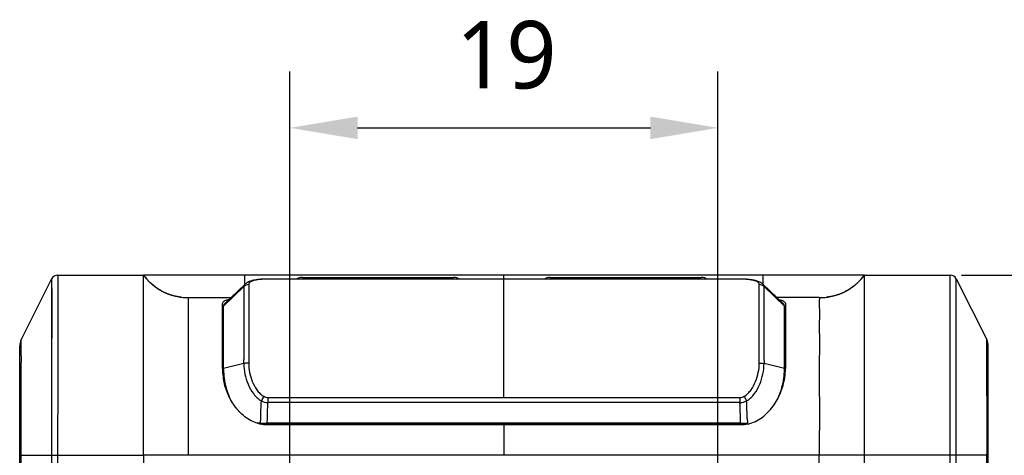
# Model space of a CAD drawing. Header units: millimetres. Extents: x -330 to 72, y 157 to 679.
# Tile 37 of 38: x -133 to -90, y 651 to 670. Entities that reach past the tile are written whole.
import ezdxf

# ---------------------------------------------------------------- set-up
doc = ezdxf.new("R2010")
doc.units = ezdxf.units.MM
doc.header["$LTSCALE"] = 23.1
doc.header["$PDMODE"] = 3
doc.header["$PDSIZE"] = 8
doc.layers.get('0').update_dxf_attribs({"linetype": 'CONTINUOUS'})
doc.layers.get('Defpoints').update_dxf_attribs({"linetype": 'CONTINUOUS'})
for name, color, linetype in [('08_ALL_DRAFTS', 7, 'CONTINUOUS'), ('09_ALL_ROUNDS', 7, 'CONTINUOUS'), ('20_ALL_FEATURES', 7, 'CONTINUOUS'), ('51__DRAFT_DIMS', 7, 'CONTINUOUS')]:
    doc.layers.add(name, color=color, linetype=linetype)
doc.styles.get("Standard").update_dxf_attribs({"font": 'Roboto-Regular.ttf'})
doc.dimstyles.new('DIMSTYLE_1', dxfattribs={"dimtxt": 3, "dimasz": 3, "dimexe": 2.5, "dimexo": 0.5, "dimgap": 0.75, "dimtad": 1, "dimdsep": 46, "dimtxsty": 'STANDARD', "dimblk": '_FILLED', "dimblk1": '_FILLED', "dimblk2": '_FILLED', "dimcen": 0.09, "dimclrt": 3, "dimazin": 2, "dimtp": 0.2, "dimtm": 0.2, "dimtfac": 1, "dimtofl": 0, "dimtmove": 0, "dimatfit": 3, "dimldrblk": '_FILLED', "dimfxl": 1, "dimtolj": 1, "dimarcsym": 0})

# ---------------------------------------------------------------- blocks, each defined once
blk = doc.blocks.new('_FILLED')
at = {"color": 0, "linetype": 'ByBlock'}
blk.add_solid([(0, 0), (-1, 0.167), (-1, -0.167)], dxfattribs=at)
blk = doc.blocks.new('*D90')
at = {"layer": '51__DRAFT_DIMS', "color": 0, "lineweight": -2}
for p, q in [((-121.443, 635.487), (-121.443, 667.635)), ((-102.443, 635.487), (-102.443, 667.635)), ((-118.443, 665.135), (-105.443, 665.135))]:
    blk.add_line(p, q, dxfattribs=at)
at = {"layer": 'Defpoints', "color": 0}
for p in [(-102.443, 665.135), (-121.443, 634.987), (-102.443, 634.987)]:
    blk.add_point(p, dxfattribs=at)
at = {"layer": '51__DRAFT_DIMS', "color": 0, "linetype": 'ByBlock', "lineweight": -2, "xscale": 3, "yscale": 3, "zscale": 3, "rotation": 180}
blk.add_blockref('_FILLED', (-121.443, 665.135), dxfattribs=at)
at = {"layer": '51__DRAFT_DIMS', "color": 0, "linetype": 'ByBlock', "lineweight": -2, "xscale": 3, "yscale": 3, "zscale": 3}
blk.add_blockref('_FILLED', (-102.443, 665.135), dxfattribs=at)
at = {"layer": '51__DRAFT_DIMS', "color": 3, "insert": (-111.841, 669.885), "char_height": 3, "attachment_point": 2, "line_spacing_factor": 0.9}
blk.add_mtext('\\A1;19', dxfattribs=at)
blk = doc.blocks.new('*D91')
at = {"layer": '51__DRAFT_DIMS', "color": 0, "lineweight": -2}
for p, q in [((-91.629, 658.599), (-77.931, 658.599)), ((-80.431, 655.599), (-80.431, 637.987)), ((-101.943, 634.987), (-77.931, 634.987))]:
    blk.add_line(p, q, dxfattribs=at)
at = {"layer": 'Defpoints', "color": 0}
for p in [(-92.129, 658.599), (-102.443, 634.987), (-80.431, 634.987)]:
    blk.add_point(p, dxfattribs=at)
at = {"layer": '51__DRAFT_DIMS', "color": 0, "linetype": 'ByBlock', "lineweight": -2, "xscale": 3, "yscale": 3, "zscale": 3}
for p, rotation in [((-80.431, 658.599), 89.99999999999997), ((-80.431, 634.987), 269.9999999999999)]:
    blk.add_blockref('_FILLED', p, dxfattribs=dict(at, rotation=rotation))
at = {"layer": '51__DRAFT_DIMS', "color": 3, "insert": (-85.181, 646.641), "char_height": 3, "attachment_point": 2, "rotation": 90, "line_spacing_factor": 0.9}
blk.add_mtext('\\A1;\\A1;23.6', dxfattribs=at)

msp = doc.modelspace()

# ---------------------------------------------------------------- linework, layer by layer
at = {"layer": '08_ALL_DRAFTS'}
for points, knots in [([(-124.44345, 656.54269), (-124.44119, 656.54339), (-124.42616, 656.54667), (-124.41083, 656.54809), (-124.39788, 656.54931)], [0, 0, 0, 0, 0.15349784, 1, 1, 1, 1]), ([(-99.49252, 656.54965), (-99.48676, 656.54913), (-99.47035, 656.54735), (-99.45368, 656.54588), (-99.4434, 656.54269)], [0, 0, 0, 0, 0.3494917, 1, 1, 1, 1])]:
    msp.add_open_spline(points, degree=3, knots=knots, dxfattribs=at)
at = {"layer": '09_ALL_ROUNDS'}
for p, q in [((-132.02636, 658.43347), (-133.37452, 655.73716)), ((-132.02636, 658.43347), (-132.02637, 658.43316)), ((-132.02636, 658.43347), (-132.02636, 617.86039)), ((-132.02636, 658.4319), (-132.02296, 657.60465)), ((-131.75803, 658.59931), (-127.94345, 658.59931)), ((-95.9434, 658.59931), (-92.12881, 658.59931)), ((-91.86238, 658.05967), (-91.86048, 658.43314)), ((-91.86048, 658.43314), (-91.86048, 658.43347)), ((-91.86048, 617.86039), (-91.86048, 658.43347)), ((-91.86048, 658.43347), (-90.51233, 655.73716)), ((-132.02296, 657.60465), (-132.02323, 655.80591)), ((-91.86468, 656.88916), (-91.86339, 657.78304)), ((-133.44344, 604.75313), (-133.44344, 655.44518)), ((-90.4434, 604.75228), (-90.4434, 655.44518)), ((-133.38144, 655.01129), (-133.38091, 655.1363)), ((-133.38091, 655.1363), (-133.38023, 655.25228)), ((-90.50593, 655.13633), (-90.50661, 655.25231)), ((-90.50541, 655.01132), (-90.50593, 655.13633)), ((-133.38177, 654.56881), (-133.38189, 654.72951)), ((-133.38144, 654.39522), (-133.38177, 654.56881)), ((-133.3777, 653.24277), (-133.38144, 654.39522)), ((-90.50917, 653.24278), (-90.50541, 654.39526)), ((-90.50541, 654.39526), (-90.50507, 654.56884)), ((-90.50507, 654.56884), (-90.50495, 654.72954)), ((-133.44344, 650.59931), (-127.94344, 650.5994)), ((-133.37452, 618.97724), (-133.3745, 650.66496)), ((-131.75803, 650.59931), (-131.75803, 617.86039)), ((-127.94344, 650.5994), (-127.94344, 630.09931)), ((-97.9434, 630.09944), (-97.9434, 650.59932)), ((-95.9434, 630.09931), (-95.9434, 650.59933)), ((-90.4434, 650.59931), (-95.9434, 650.59933)), ((-92.12881, 617.86039), (-92.12881, 650.59931)), ((-90.51233, 618.97724), (-90.51234, 650.66496))]:
    msp.add_line(p, q, dxfattribs=at)
for centre, radius, start, end in [((-131.75803, 658.29931), 0.3, 90, 153.434949), ((-92.12881, 658.29931), 0.3, 26.565051, 90), ((-132.79057, 655.44518), 0.65288, 153.434949, 180), ((-91.09628, 655.44518), 0.65288, 0, 26.565051), ((-47.99926, 654.73137), 85.38263, 179.8121608, 180.0012507), ((-175.88295, 654.73138), 85.378, 359.9987667, 0.1878641), ((-986.84818, 650.90492), 853.47371, 359.98389097, 0.15694393), ((762.98113, 650.9049), 853.4935, 179.84305542, 180.01610722)]:
    msp.add_arc(centre, radius, start, end, dxfattribs=at)
for points, knots in [([(-131.75803, 658.59931), (-131.75769, 658.5914), (-131.75766, 658.53348), (-131.75281, 658.32648), (-131.74941, 657.8176), (-131.74585, 656.88675), (-131.75113, 655.55882), (-131.75587, 653.97594), (-131.75802, 652.29803), (-131.75803, 651.16633), (-131.75803, 650.59931)], [0, 0, 0, 0, 0.00296815, 0.0217133, 0.07765168, 0.19378651, 0.37078991, 0.57561555, 0.78736708, 1, 1, 1, 1]), ([(-92.12881, 650.59931), (-92.12881, 651.16658), (-92.12885, 652.29876), (-92.13088, 653.97707), (-92.1353, 655.33908), (-92.13852, 656.35675), (-92.13978, 657.00617), (-92.1389, 657.53595), (-92.13678, 657.93785), (-92.13408, 658.21657), (-92.13216, 658.40375), (-92.12979, 658.50364), (-92.12997, 658.57219), (-92.12837, 658.58373), (-92.12906, 658.60056), (-92.12881, 658.59931)], [0, 0, 0, 0, 0.2127248, 0.42456244, 0.62936877, 0.72345963, 0.80621415, 0.87283689, 0.92229662, 0.95651623, 0.97826234, 0.99072049, 0.9970289, 0.99952056, 1, 1, 1, 1]), ([(-133.38023, 655.25228), (-133.37985, 655.30809), (-133.37908, 655.40446), (-133.37764, 655.52929), (-133.37655, 655.6154), (-133.37542, 655.67355), (-133.37532, 655.70546), (-133.3743, 655.72772), (-133.37493, 655.73177), (-133.37432, 655.73756), (-133.37452, 655.73716)], [0, 0, 0, 0, 0.34527628, 0.59684786, 0.77032235, 0.88231307, 0.94822331, 0.98273322, 0.9972525, 1, 1, 1, 1]), ([(-90.50661, 655.25231), (-90.50699, 655.30811), (-90.50776, 655.40448), (-90.50921, 655.5293), (-90.5103, 655.61541), (-90.51143, 655.67355), (-90.51152, 655.70546), (-90.51255, 655.72772), (-90.51191, 655.73177), (-90.51252, 655.73756), (-90.51233, 655.73716)], [0, 0, 0, 0, 0.34527624, 0.59684779, 0.77032225, 0.88231287, 0.94822302, 0.98273293, 0.99725232, 1, 1, 1, 1])]:
    msp.add_open_spline(points, degree=3, knots=knots, dxfattribs=at)
at = {"layer": '20_ALL_FEATURES'}
for p, q in [((-95.9434, 658.59931), (-127.94345, 658.59931)), ((-127.94344, 650.5994), (-127.94344, 658.59932)), ((-127.91172, 658.55776), (-127.92428, 658.57404)), ((-127.89907, 658.54159), (-127.91172, 658.55776)), ((-127.88632, 658.52552), (-127.89907, 658.54159)), ((-127.87348, 658.50955), (-127.88632, 658.52552)), ((-127.84095, 658.47011), (-127.85403, 658.48581)), ((-127.82778, 658.45454), (-127.84095, 658.47011)), ((-127.81452, 658.43908), (-127.82778, 658.45454)), ((-127.80116, 658.42373), (-127.81452, 658.43908)), ((-127.78772, 658.40851), (-127.80116, 658.42373)), ((-127.77419, 658.39341), (-127.78772, 658.40851)), ((-127.76057, 658.37843), (-127.77419, 658.39341)), ((-127.74686, 658.36358), (-127.76057, 658.37843)), ((-127.73306, 658.34885), (-127.74686, 658.36358)), ((-127.71918, 658.33425), (-127.73306, 658.34885)), ((-127.70522, 658.31979), (-127.71918, 658.33425)), ((-123.44343, 658.192), (-123.44343, 658.59931)), ((-122.42196, 658.42162), (-122.42196, 658.42278)), ((-120.90133, 658.4993), (-114.18547, 658.4993)), ((-119.4434, 658.4993), (-119.4434, 658.42278)), ((-114.2434, 658.4993), (-114.2434, 658.42278)), ((-111.94342, 653.16987), (-111.94342, 658.59931)), ((-109.90138, 658.49931), (-103.18551, 658.49931)), ((-109.84345, 658.49931), (-109.84345, 658.42278)), ((-104.64345, 658.49931), (-104.64345, 658.42278)), ((-101.46489, 658.42162), (-101.46489, 658.42278)), ((-100.44341, 658.59931), (-100.44341, 658.19186)), ((-96.15661, 658.34586), (-96.1726, 658.32913)), ((-96.14075, 658.36277), (-96.15661, 658.34586)), ((-96.12499, 658.37984), (-96.14075, 658.36277)), ((-96.10935, 658.39708), (-96.12499, 658.37984)), ((-96.09383, 658.41448), (-96.10935, 658.39708)), ((-96.07843, 658.43204), (-96.09383, 658.41448)), ((-96.06315, 658.44976), (-96.07843, 658.43204)), ((-96.04799, 658.46763), (-96.06315, 658.44976)), ((-96.03295, 658.48565), (-96.04799, 658.46763)), ((-96.01803, 658.50382), (-96.03295, 658.48565)), ((-96.00324, 658.52213), (-96.01803, 658.50382)), ((-95.98858, 658.54058), (-96.00324, 658.52213)), ((-95.97404, 658.55917), (-95.98858, 658.54058)), ((-95.95963, 658.57789), (-95.97404, 658.55917)), ((-95.9434, 650.59932), (-95.9434, 658.5993)), ((-127.69117, 658.30545), (-127.70522, 658.31979)), ((-127.67704, 658.29125), (-127.69117, 658.30545)), ((-127.66283, 658.27719), (-127.67704, 658.29125)), ((-127.64854, 658.26326), (-127.66283, 658.27719)), ((-127.63417, 658.24947), (-127.64854, 658.26326)), ((-127.61972, 658.23582), (-127.63417, 658.24947)), ((-127.60519, 658.22231), (-127.61972, 658.23582)), ((-127.59059, 658.20894), (-127.60519, 658.22231)), ((-127.57592, 658.19572), (-127.59059, 658.20894)), ((-127.56117, 658.18264), (-127.57592, 658.19572)), ((-127.54635, 658.1697), (-127.56117, 658.18264)), ((-127.53145, 658.15692), (-127.54635, 658.1697)), ((-127.51649, 658.14427), (-127.53145, 658.15692)), ((-127.50146, 658.13178), (-127.51649, 658.14427)), ((-127.48637, 658.11944), (-127.50146, 658.13178)), ((-127.4712, 658.10725), (-127.48637, 658.11944)), ((-127.45598, 658.0952), (-127.4712, 658.10725)), ((-127.44069, 658.08331), (-127.45598, 658.0952)), ((-127.4022, 658.05425), (-127.41764, 658.06576)), ((-127.3867, 658.0429), (-127.4022, 658.05425)), ((-127.37114, 658.0317), (-127.3867, 658.0429)), ((-127.35553, 658.02065), (-127.37114, 658.0317)), ((-127.33987, 658.00976), (-127.35553, 658.02065)), ((-127.32415, 657.99903), (-127.33987, 658.00976)), ((-127.30838, 657.98845), (-127.32415, 657.99903)), ((-127.29257, 657.97802), (-127.30838, 657.98845)), ((-127.2767, 657.96775), (-127.29257, 657.97802)), ((-127.26079, 657.95764), (-127.2767, 657.96775)), ((-127.24483, 657.94769), (-127.26079, 657.95764)), ((-127.22883, 657.93789), (-127.24483, 657.94769)), ((-127.21279, 657.92825), (-127.22883, 657.93789)), ((-127.19671, 657.91876), (-127.21279, 657.92825)), ((-127.18059, 657.90943), (-127.19671, 657.91876)), ((-127.16444, 657.90026), (-127.18059, 657.90943)), ((-127.14824, 657.89125), (-127.16444, 657.90026)), ((-127.13202, 657.88239), (-127.14824, 657.89125)), ((-124.39345, 657.21704), (-123.48991, 658.09374)), ((-123.44687, 658.18882), (-124.34653, 657.31933)), ((-123.27778, 658.17915), (-123.27778, 654.69419)), ((-100.60908, 654.69725), (-100.60907, 658.17948)), ((-99.54043, 657.31944), (-100.43997, 658.18882)), ((-100.39694, 658.09374), (-99.4934, 657.21704)), ((-127.11576, 657.87368), (-127.13202, 657.88239)), ((-127.09947, 657.86513), (-127.11576, 657.87368)), ((-127.05863, 657.84444), (-127.07499, 657.8526)), ((-127.04225, 657.83643), (-127.05863, 657.84444)), ((-127.02586, 657.82858), (-127.04225, 657.83643)), ((-127.00946, 657.82089), (-127.02586, 657.82858)), ((-126.99305, 657.81336), (-127.00946, 657.82089)), ((-126.97663, 657.80598), (-126.99305, 657.81336)), ((-126.9602, 657.79876), (-126.97663, 657.80598)), ((-126.94378, 657.79169), (-126.9602, 657.79876)), ((-126.92734, 657.78477), (-126.94378, 657.79169)), ((-126.91091, 657.77801), (-126.92734, 657.78477)), ((-126.89448, 657.7714), (-126.91091, 657.77801)), ((-126.87806, 657.76494), (-126.89448, 657.7714)), ((-126.86164, 657.75863), (-126.87806, 657.76494)), ((-126.84523, 657.75246), (-126.86164, 657.75863)), ((-126.82883, 657.74645), (-126.84523, 657.75246)), ((-126.81244, 657.74058), (-126.82883, 657.74645)), ((-126.79607, 657.73485), (-126.81244, 657.74058)), ((-126.77972, 657.72927), (-126.79607, 657.73485)), ((-126.76338, 657.72383), (-126.77972, 657.72927)), ((-126.74706, 657.71854), (-126.76338, 657.72383)), ((-126.73077, 657.71338), (-126.74706, 657.71854)), ((-126.7145, 657.70836), (-126.73077, 657.71338)), ((-126.69825, 657.70348), (-126.7145, 657.70836)), ((-126.68204, 657.69874), (-126.69825, 657.70348)), ((-126.66586, 657.69413), (-126.68204, 657.69874)), ((-126.6497, 657.68965), (-126.66586, 657.69413)), ((-126.60948, 657.67904), (-126.62554, 657.68319)), ((-126.59346, 657.67502), (-126.60948, 657.67904)), ((-126.57748, 657.67112), (-126.59346, 657.67502)), ((-126.56154, 657.66735), (-126.57748, 657.67112)), ((-126.54564, 657.6637), (-126.56154, 657.66735)), ((-126.5298, 657.66018), (-126.54564, 657.6637)), ((-126.514, 657.65677), (-126.5298, 657.66018)), ((-126.49825, 657.65349), (-126.514, 657.65677)), ((-126.48255, 657.65031), (-126.49825, 657.65349)), ((-126.46691, 657.64726), (-126.48255, 657.65031)), ((-126.45133, 657.64432), (-126.46691, 657.64726)), ((-126.4358, 657.64149), (-126.45133, 657.64432)), ((-126.42033, 657.63877), (-126.4358, 657.64149)), ((-126.40492, 657.63616), (-126.42033, 657.63877)), ((-126.38957, 657.63365), (-126.40492, 657.63616)), ((-126.37429, 657.63125), (-126.38957, 657.63365)), ((-126.35907, 657.62895), (-126.37429, 657.63125)), ((-126.34392, 657.62676), (-126.35907, 657.62895)), ((-126.32884, 657.62466), (-126.34392, 657.62676)), ((-126.31384, 657.62267), (-126.32884, 657.62466)), ((-125.94344, 657.59931), (-124.05641, 657.59931)), ((-97.9434, 657.59931), (-99.83043, 657.59931)), ((-97.61463, 657.61758), (-97.62989, 657.61588)), ((-97.59763, 657.61958), (-97.61463, 657.61758)), ((-97.58053, 657.6217), (-97.59763, 657.61958)), ((-97.56334, 657.62394), (-97.58053, 657.6217)), ((-97.51993, 657.63013), (-97.53736, 657.62755)), ((-97.50241, 657.63283), (-97.51993, 657.63013)), ((-97.48481, 657.63568), (-97.50241, 657.63283)), ((-97.46712, 657.63867), (-97.48481, 657.63568)), ((-97.44935, 657.64179), (-97.46712, 657.63867)), ((-97.4315, 657.64507), (-97.44935, 657.64179)), ((-97.41358, 657.64849), (-97.4315, 657.64507)), ((-97.39558, 657.65206), (-97.41358, 657.64849)), ((-97.37751, 657.65579), (-97.39558, 657.65206)), ((-97.35938, 657.65967), (-97.37751, 657.65579)), ((-97.34118, 657.66371), (-97.35938, 657.65967)), ((-97.32291, 657.66791), (-97.34118, 657.66371)), ((-97.30459, 657.67227), (-97.32291, 657.66791)), ((-97.28621, 657.6768), (-97.30459, 657.67227)), ((-97.26778, 657.6815), (-97.28621, 657.6768)), ((-97.24929, 657.68637), (-97.26778, 657.6815)), ((-97.23076, 657.69141), (-97.24929, 657.68637)), ((-97.21218, 657.69662), (-97.23076, 657.69141)), ((-97.19356, 657.70202), (-97.21218, 657.69662)), ((-97.1749, 657.70759), (-97.19356, 657.70202)), ((-97.15621, 657.71334), (-97.1749, 657.70759)), ((-97.10933, 657.72853), (-97.1281, 657.72232)), ((-97.09053, 657.73494), (-97.10933, 657.72853)), ((-97.07171, 657.74153), (-97.09053, 657.73494)), ((-124.44345, 654.45505), (-124.44345, 657.33462)), ((-124.39347, 653.96029), (-124.39345, 657.23223)), ((-99.4934, 653.96113), (-99.4934, 657.22689)), ((-99.4434, 657.33461), (-99.4434, 654.45505)), ((-124.44345, 656.53008), (-124.39345, 656.53073)), ((-124.44345, 656.42296), (-124.39345, 656.42296)), ((-99.4934, 656.53073), (-99.4434, 656.53008)), ((-99.4934, 656.42296), (-99.4434, 656.42296)), ((-124.44345, 655.04976), (-124.39345, 655.04976)), ((-99.4434, 655.04976), (-99.4934, 655.04976)), ((-123.48991, 654.67358), (-124.39345, 654.45505)), ((-99.4934, 654.45505), (-100.39694, 654.67358)), ((-124.44345, 654.23431), (-124.39345, 654.23431)), ((-99.4434, 654.23431), (-99.4934, 654.23431)), ((-122.42187, 653.16987), (-122.42186, 652.94225)), ((-122.42187, 653.16987), (-101.46498, 653.16987)), ((-101.46498, 653.16987), (-101.46499, 652.94225)), ((-101.46496, 652.94225), (-122.42189, 652.94225)), ((-122.75113, 652.02273), (-122.8804, 652.02218)), ((-122.78193, 652.01485), (-101.10493, 652.01485)), ((-122.75113, 652.02273), (-122.68307, 652.02295)), ((-122.68307, 652.02295), (-122.55019, 652.02322)), ((-122.55019, 652.02322), (-122.45263, 652.02328)), ((-122.45263, 652.02328), (-122.44969, 652.09017)), ((-101.43442, 652.02328), (-122.45263, 652.02328)), ((-101.44343, 651.94897), (-122.445, 651.94897)), ((-111.94342, 651.94897), (-111.94342, 650.5993)), ((-101.43412, 652.02329), (-101.43716, 652.09031)), ((-101.43442, 652.02328), (-101.36928, 652.02325)), ((-101.36928, 652.02325), (-101.33642, 652.02322)), ((-101.33642, 652.02322), (-101.20291, 652.02295)), ((-101.20291, 652.02295), (-101.13452, 652.02272)), ((-101.10475, 652.02261), (-101.13452, 652.02272)), ((-95.9434, 650.59933), (-127.94344, 650.5994))]:
    msp.add_line(p, q, dxfattribs=at)
for points in [[(-127.92428, 658.57404), (-127.93674, 658.59042), (-127.94343, 658.5993)], [(-127.85403, 658.48581), (-127.86702, 658.50161), (-127.87348, 658.50955)], [(-122.62345, 658.41823), (-122.6358, 658.41761), (-122.6812, 658.415), (-122.72428, 658.41205), (-122.76562, 658.40876), (-122.80516, 658.40515), (-122.84309, 658.40123), (-122.88016, 658.39693), (-122.91638, 658.39225), (-122.95171, 658.38716), (-122.98672, 658.38155), (-123.02149, 658.37536), (-123.05586, 658.36855), (-123.08996, 658.36103), (-123.12364, 658.35275), (-123.157, 658.34361), (-123.19053, 658.33334), (-123.2241, 658.32178), (-123.25762, 658.30874), (-123.29157, 658.29374), (-123.32572, 658.27647), (-123.35983, 658.25657), (-123.39423, 658.2332), (-123.42855, 658.20569), (-123.44658, 658.1891)], [(-122.43016, 658.42277), (-122.4807, 658.42241), (-122.53181, 658.42149), (-122.58323, 658.41994), (-122.6237, 658.41822)], [(-101.26319, 658.41822), (-101.29323, 658.41954), (-101.3444, 658.42122), (-101.39538, 658.42226), (-101.44587, 658.42274), (-122.43016, 658.42277)], [(-100.4402, 658.18904), (-100.47585, 658.22036), (-100.51389, 658.2481), (-100.55187, 658.27136), (-100.58936, 658.29092), (-100.62686, 658.30776), (-100.66411, 658.32227), (-100.70087, 658.3348), (-100.73784, 658.3459), (-100.77502, 658.35576), (-100.81221, 658.36451), (-100.84991, 658.37239), (-100.88805, 658.37947), (-100.92658, 658.38584), (-100.96598, 658.39163), (-101.0061, 658.39686), (-101.04703, 658.40159), (-101.08959, 658.40591), (-101.13393, 658.40982), (-101.18009, 658.41331), (-101.22884, 658.4164), (-101.26338, 658.41823)], [(-96.1726, 658.32913), (-96.18869, 658.31256), (-96.19678, 658.30435), (-96.20489, 658.29618), (-96.21303, 658.28805), (-96.2212, 658.27997), (-96.2294, 658.27193), (-96.23762, 658.26394), (-96.24586, 658.25599), (-96.25414, 658.24809), (-96.26244, 658.24023), (-96.27076, 658.23242), (-96.27911, 658.22466), (-96.28749, 658.21695), (-96.29589, 658.20928), (-96.30432, 658.20166), (-96.31277, 658.19408), (-96.32124, 658.18656), (-96.32974, 658.17908), (-96.33826, 658.17165), (-96.3468, 658.16427), (-96.35537, 658.15694), (-96.36396, 658.14965), (-96.37258, 658.14242), (-96.38121, 658.13523), (-96.38987, 658.12809), (-96.39855, 658.12101), (-96.40726, 658.11397), (-96.41598, 658.10698), (-96.42473, 658.10004), (-96.43349, 658.09315), (-96.44228, 658.08631), (-96.45109, 658.07952), (-96.45992, 658.07278), (-96.46877, 658.0661), (-96.47764, 658.05946), (-96.48652, 658.05287), (-96.49543, 658.04634), (-96.50435, 658.03985), (-96.5133, 658.03342), (-96.52226, 658.02704), (-96.53124, 658.0207), (-96.54024, 658.01442), (-96.54926, 658.0082), (-96.55829, 658.00202), (-96.56734, 657.99589), (-96.57641, 657.98982), (-96.58549, 657.98379), (-96.59459, 657.97782), (-96.60371, 657.9719), (-96.61284, 657.96603), (-96.62198, 657.96022), (-96.63114, 657.95445), (-96.64032, 657.94874), (-96.64951, 657.94308), (-96.65871, 657.93747), (-96.66793, 657.93191), (-96.67716, 657.9264), (-96.6864, 657.92095), (-96.69566, 657.91555), (-96.70493, 657.9102), (-96.71421, 657.9049), (-96.72351, 657.89965), (-96.73281, 657.89445), (-96.74213, 657.88931), (-96.75146, 657.88421), (-96.76079, 657.87917), (-96.77014, 657.87418), (-96.7795, 657.86924), (-96.78887, 657.86436), (-96.79825, 657.85952), (-96.80764, 657.85474), (-96.81703, 657.85), (-96.82644, 657.84532), (-96.83585, 657.84069), (-96.84526, 657.83611), (-96.85468, 657.83158), (-96.86411, 657.82711), (-96.87353, 657.82269), (-96.88297, 657.81832), (-96.8924, 657.814), (-96.90184, 657.80973), (-96.91128, 657.80551), (-96.92072, 657.80135), (-96.93016, 657.79723), (-96.93961, 657.79317), (-96.94905, 657.78916), (-96.95849, 657.7852), (-96.96794, 657.78128), (-96.97738, 657.77742), (-96.98683, 657.77361), (-96.99627, 657.76985), (-97.00571, 657.76614), (-97.01515, 657.76248), (-97.02458, 657.75886), (-97.03402, 657.7553), (-97.04345, 657.75179), (-97.05287, 657.74832), (-97.06229, 657.7449), (-97.07171, 657.74153)], [(-95.94343, 658.5993), (-95.95247, 658.5873), (-95.95963, 658.57789)], [(-127.41764, 658.06576), (-127.43302, 658.07742), (-127.44069, 658.08331)], [(-127.07499, 657.8526), (-127.09132, 657.86092), (-127.09947, 657.86513)], [(-126.62554, 657.68319), (-126.64164, 657.68747), (-126.6497, 657.68965)], [(-126.29425, 657.62019), (-126.30636, 657.6217), (-126.31384, 657.62267)], [(-97.53736, 657.62755), (-97.5547, 657.62511), (-97.56334, 657.62394)], [(-97.1281, 657.72232), (-97.14685, 657.71629), (-97.15621, 657.71334)]]:
    msp.add_lwpolyline(points, dxfattribs=at)
for centre, radius, start, end in [((-125.56142, 660.38376), 2.97629, 216.838186, 220.809096), ((-122.42722, 654.77159), 3.65027, 92.851528, 94.478762), ((-122.62016, 658.3509), 0.0674, 80.305912, 92.798469), ((-120.90133, 657.9993), 0.5, 90, 122.060182), ((-114.18547, 657.9993), 0.5, 57.939818, 90), ((-109.90138, 657.99931), 0.5, 90, 122.061035), ((-103.18551, 657.99931), 0.5, 57.963969, 90), ((-101.46371, 654.22768), 4.19394, 88.549749, 90.016088), ((-101.43595, 655.22002), 3.20122, 87.172412, 88.596983), ((-101.26668, 658.35096), 0.06735, 87.188254, 99.69889), ((-101.45819, 654.801), 3.62082, 86.939242, 87.147946), ((-98.32231, 660.38131), 2.97233, 319.076601, 323.163625), ((-125.97293, 660.24023), 2.63967, 261.620992, 263.008285), ((-125.96159, 660.33522), 2.73533, 263.014582, 265.380518), ((-125.95457, 660.41669), 2.81711, 265.371669, 265.8911), ((-125.9452, 660.57086), 2.97155, 265.923996, 270.033881), ((-97.94169, 660.57279), 2.97349, 269.967001, 274.02017), ((-97.92885, 660.37318), 2.77347, 274.044754, 276.188271), ((-97.9172, 660.26487), 2.66453, 276.190136, 278.152569), ((-124.29205, 657.29802), 0.15575, 160.723288, 166.41179), ((-124.2198, 657.18846), 0.18208, 134.10592, 139.776511), ((-99.59461, 657.29807), 0.15556, 13.586316, 19.515218), ((-156.54717, 654.88409), 33.05793, 359.635142, 359.952194), ((-121.58421, 654.48711), 2.85925, 180.213783, 180.664384), ((-121.59065, 654.48703), 2.85281, 180.664214, 181.524401), ((-121.61698, 654.48614), 2.82647, 181.520555, 184.616462), ((-121.43857, 654.41231), 2.9549, 180.002133, 182.151664), ((-70.39771, 654.86999), 29.99987, 180.127621, 180.375118), ((-102.44829, 654.41231), 2.95491, 357.849516, 359.99787), ((-102.27, 654.48616), 2.82661, 355.367443, 358.48073), ((-102.29581, 654.48703), 2.85243, 358.476918, 359.337249), ((-102.30201, 654.48711), 2.85863, 359.337083, 359.786214), ((-121.60501, 654.4896), 2.83868, 184.666572, 191.435814), ((-121.45359, 654.41228), 2.93988, 182.161989, 189.042061), ((-102.43324, 654.41228), 2.93987, 350.958605, 357.839189), ((-102.23882, 654.48434), 2.79538, 350.772864, 355.352996), ((-121.28838, 654.43883), 3.10721, 189.046821, 191.171339), ((-121.03897, 654.49178), 3.36216, 191.233104, 202.398615), ((-102.84714, 654.49157), 3.3614, 337.658188, 348.768302), ((-102.59846, 654.43883), 3.10721, 348.829077, 350.953844), ((-143.66215, 652.93473), 20.93089, 357.502717, 358.064722), ((-79.37007, 653.10744), 21.79009, 182.312494, 182.852905)]:
    msp.add_arc(centre, radius, start, end, dxfattribs=at)
for points in [[(-126.35759, 657.62873), (-126.93551, 657.71389), (-127.42104, 657.98386), (-127.81415, 658.43864)], [(-96.07646, 658.43429), (-96.47119, 657.9795), (-96.95882, 657.71049), (-97.53934, 657.62727)], [(-124.39267, 657.23629), (-124.38747, 657.2616), (-124.37549, 657.28629), (-124.35882, 657.30604)], [(-99.52367, 657.30049), (-99.52878, 657.30716), (-99.53442, 657.31344), (-99.54044, 657.31931)], [(-122.6088, 653.21755), (-122.55231, 653.18682), (-122.48617, 653.16987), (-122.42187, 653.16987)], [(-101.46498, 653.16987), (-101.40068, 653.16987), (-101.33454, 653.18682), (-101.27806, 653.21754)], [(-122.71185, 653.01679), (-122.62362, 652.97017), (-122.52167, 652.94388), (-122.42189, 652.94225)], [(-101.46496, 652.94225), (-101.36518, 652.94387), (-101.26323, 652.97017), (-101.175, 653.01681)], [(-122.445, 651.94897), (-122.55806, 651.94897), (-122.67197, 651.96167), (-122.78193, 651.98799)], [(-101.10493, 651.98799), (-101.21488, 651.96167), (-101.32879, 651.94897), (-101.44184, 651.94897)]]:
    msp.add_open_spline(points, degree=3, dxfattribs=at)
for points, knots in [([(-122.86404, 658.39481), (-122.92522, 658.38658), (-123.03053, 658.36824), (-123.14997, 658.32916), (-123.21687, 658.28845), (-123.25114, 658.25645), (-123.27294, 658.2196), (-123.27772, 658.19245), (-123.27778, 658.17915)], [0, 0, 0, 0, 0.37059739, 0.64139079, 0.74731022, 0.83852394, 0.92018086, 1, 1, 1, 1]), ([(-122.71226, 658.41071), (-122.72594, 658.40964), (-122.77663, 658.40533), (-122.82722, 658.39976), (-122.86404, 658.39481)], [0, 0, 0, 0, 0.26968769, 1, 1, 1, 1]), ([(-122.42196, 658.42162), (-122.43815, 658.42162), (-122.50046, 658.42126), (-122.56276, 658.41963), (-122.60881, 658.41734)], [0, 0, 0, 0, 0.25998951, 1, 1, 1, 1]), ([(-101.02624, 658.39527), (-101.04383, 658.39761), (-101.12312, 658.40721), (-101.20282, 658.41334), (-101.26486, 658.41666)], [0, 0, 0, 0, 0.22215133, 1, 1, 1, 1]), ([(-100.60907, 658.17948), (-100.60914, 658.19281), (-100.61406, 658.22005), (-100.63611, 658.25695), (-100.67068, 658.289), (-100.73814, 658.32972), (-100.8585, 658.36879), (-100.96459, 658.38708), (-101.02624, 658.39527)], [0, 0, 0, 0, 0.07955223, 0.16104128, 0.25215265, 0.35805356, 0.6289547, 1, 1, 1, 1]), ([(-123.48991, 658.09374), (-123.488, 658.03487), (-123.49068, 657.89626), (-123.49086, 657.65395), (-123.48849, 657.34121), (-123.49153, 656.95489), (-123.48884, 656.49968), (-123.4901, 655.98736), (-123.49114, 655.43317), (-123.48904, 655.05163), (-123.48925, 654.85651)], [0, 0, 0, 0, 0.05459032, 0.12840368, 0.2245775, 0.34440125, 0.48642078, 0.64642413, 0.81917465, 1, 1, 1, 1]), ([(-123.44687, 658.18882), (-123.45992, 658.17617), (-123.48222, 658.14721), (-123.48987, 658.11112), (-123.48991, 658.09374)], [0, 0, 0, 0, 0.51103237, 1, 1, 1, 1]), ([(-123.27778, 658.17915), (-123.31676, 658.1791), (-123.39514, 658.16408), (-123.46216, 658.12058), (-123.48991, 658.09363)], [0, 0, 0, 0, 0.50192316, 1, 1, 1, 1]), ([(-100.39694, 658.09363), (-100.42469, 658.12059), (-100.4917, 658.16408), (-100.57009, 658.1791), (-100.60907, 658.17915)], [0, 0, 0, 0, 0.4980768, 1, 1, 1, 1]), ([(-100.39692, 658.09373), (-100.39696, 658.11112), (-100.40464, 658.1472), (-100.42692, 658.17618), (-100.43997, 658.18881)], [0, 0, 0, 0, 0.48910728, 1, 1, 1, 1]), ([(-100.3975, 654.80317), (-100.39798, 655.00102), (-100.39589, 655.38815), (-100.39649, 655.95085), (-100.39817, 656.47179), (-100.39523, 656.93522), (-100.39832, 657.32874), (-100.39613, 657.64714), (-100.39607, 657.89341), (-100.39887, 658.03409), (-100.39694, 658.09374)], [0, 0, 0, 0, 0.18038142, 0.35294024, 0.51301636, 0.65531646, 0.77544724, 0.87178856, 0.94558623, 1, 1, 1, 1]), ([(-125.94344, 650.5993), (-125.94326, 651.12854), (-125.94546, 651.91675), (-125.94523, 652.95957), (-125.94362, 653.72015), (-125.94319, 654.45536), (-125.94475, 655.14657), (-125.94649, 655.77093), (-125.94222, 656.30522), (-125.94586, 656.73462), (-125.94536, 657.05794), (-125.94357, 657.2645), (-125.94337, 657.38629), (-125.94368, 657.45008), (-125.94432, 657.49901), (-125.94487, 657.53553), (-125.94545, 657.56152), (-125.94511, 657.5792), (-125.94519, 657.5897), (-125.94375, 657.59602), (-125.94432, 657.59812), (-125.9433, 657.59928), (-125.94344, 657.59931)], [0, 0, 0, 0, 0.22681332, 0.33779516, 0.44691362, 0.55276912, 0.65287853, 0.74314124, 0.82034377, 0.8818548, 0.9271695, 0.95890445, 0.97038039, 0.97936478, 0.98624015, 0.99135944, 0.99500062, 0.9974122, 0.99886673, 0.99963096, 0.99993843, 1, 1, 1, 1]), ([(-124.14306, 657.51594), (-124.18119, 657.50832), (-124.2498, 657.49187), (-124.33941, 657.45696), (-124.40539, 657.41154), (-124.43181, 657.37019), (-124.43907, 657.34944)], [0, 0, 0, 0, 0.33021226, 0.59796509, 0.8132733, 1, 1, 1, 1]), ([(-99.7438, 657.51594), (-99.70575, 657.50833), (-99.63727, 657.49192), (-99.5478, 657.45712), (-99.48185, 657.41188), (-99.45532, 657.37072), (-99.44798, 657.35003)], [0, 0, 0, 0, 0.3300925, 0.597872, 0.81329246, 1, 1, 1, 1]), ([(-97.9434, 657.59931), (-97.94354, 657.59929), (-97.94257, 657.5981), (-97.94305, 657.59605), (-97.94168, 657.58969), (-97.94175, 657.57922), (-97.94137, 657.56153), (-97.94197, 657.53556), (-97.94254, 657.49907), (-97.94317, 657.45015), (-97.94348, 657.38637), (-97.94326, 657.26458), (-97.9415, 657.05804), (-97.94098, 656.73478), (-97.94462, 656.3054), (-97.94036, 655.77112), (-97.9421, 655.14673), (-97.94365, 654.45554), (-97.94323, 653.72027), (-97.94163, 652.95971), (-97.94135, 651.91681), (-97.94358, 651.1286), (-97.9434, 650.59931)], [0, 0, 0, 0, 0.00006052, 0.00036835, 0.00113175, 0.00258534, 0.00499577, 0.00863726, 0.01375348, 0.02062168, 0.02960911, 0.0410853, 0.07281533, 0.11812771, 0.17962028, 0.25683626, 0.34709738, 0.44721231, 0.55305381, 0.66220447, 0.77316347, 1, 1, 1, 1]), ([(-99.49387, 657.22996), (-99.49485, 657.23648), (-99.50012, 657.26164), (-99.51205, 657.28534), (-99.52367, 657.30049)], [0, 0, 0, 0, 0.25660621, 1, 1, 1, 1]), ([(-123.48991, 654.67358), (-123.49017, 654.51707), (-123.45515, 654.20175), (-123.31455, 653.74589), (-123.08393, 653.32668), (-122.85127, 653.0931), (-122.71185, 653.01681)], [0, 0, 0, 0, 0.24729916, 0.49740334, 0.74887306, 1, 1, 1, 1]), ([(-123.27778, 654.69419), (-123.29728, 654.69424), (-123.36834, 654.69264), (-123.4397, 654.68553), (-123.48991, 654.67358)], [0, 0, 0, 0, 0.27429022, 1, 1, 1, 1]), ([(-123.27778, 654.69419), (-123.27785, 654.55577), (-123.24766, 654.27691), (-123.12782, 653.87358), (-122.96278, 653.55926), (-122.78245, 653.34156), (-122.67084, 653.2513), (-122.6088, 653.21755)], [0, 0, 0, 0, 0.24705584, 0.49672887, 0.74783661, 0.87393789, 1, 1, 1, 1]), ([(-101.27806, 653.21754), (-101.2159, 653.25136), (-101.10411, 653.34181), (-100.92356, 653.55999), (-100.75845, 653.87498), (-100.63855, 654.27914), (-100.60906, 654.55857), (-100.60908, 654.69725)], [0, 0, 0, 0, 0.126063, 0.25216153, 0.50326252, 0.75292564, 1, 1, 1, 1]), ([(-101.175, 653.01681), (-101.03558, 653.09308), (-100.80293, 653.32666), (-100.57231, 653.74585), (-100.43167, 654.20172), (-100.3967, 654.51706), (-100.39695, 654.67358)], [0, 0, 0, 0, 0.25111816, 0.50257548, 0.75267163, 1, 1, 1, 1]), ([(-100.60907, 654.69419), (-100.58956, 654.69428), (-100.51851, 654.6928), (-100.44715, 654.68578), (-100.39694, 654.67388)], [0, 0, 0, 0, 0.27431572, 1, 1, 1, 1]), ([(-101.10493, 651.98799), (-100.99278, 652.01485), (-100.77311, 652.09165), (-100.4761, 652.2732), (-100.21547, 652.50303), (-99.9194, 652.85746), (-99.64215, 653.36595), (-99.51618, 653.81077), (-99.47961, 654.0361)], [0, 0, 0, 0, 0.12543972, 0.2508964, 0.37635119, 0.5017723, 0.75168942, 1, 1, 1, 1]), ([(-122.78193, 651.98799), (-122.88953, 652.01377), (-123.10049, 652.08647), (-123.48246, 652.3135), (-123.87732, 652.71197), (-124.20978, 653.2887), (-124.344, 653.71176), (-124.38734, 653.92677)], [0, 0, 0, 0, 0.12547249, 0.25095996, 0.50120066, 0.75126434, 1, 1, 1, 1]), ([(-122.6088, 653.21755), (-122.61843, 653.19959), (-122.65367, 653.13313), (-122.68798, 653.06617), (-122.71181, 653.01677)], [0, 0, 0, 0, 0.2709029, 1, 1, 1, 1]), ([(-101.27806, 653.21754), (-101.26842, 653.19959), (-101.23318, 653.13314), (-101.1988, 653.06622), (-101.17504, 653.01679)], [0, 0, 0, 0, 0.27089831, 1, 1, 1, 1]), ([(-122.74319, 652.22788), (-122.73874, 652.35839), (-122.73236, 652.62137), (-122.72585, 652.88493), (-122.71185, 653.01681)], [0, 0, 0, 0, 0.4961205, 1, 1, 1, 1]), ([(-122.44979, 652.09017), (-122.44354, 652.23294), (-122.4348, 652.51692), (-122.43361, 652.80146), (-122.42213, 652.94226)], [0, 0, 0, 0, 0.50286448, 1, 1, 1, 1]), ([(-101.43716, 652.09031), (-101.4434, 652.23305), (-101.45212, 652.51698), (-101.4534, 652.80147), (-101.46482, 652.94226)], [0, 0, 0, 0, 0.50286723, 1, 1, 1, 1]), ([(-101.14242, 652.22822), (-101.14765, 652.35803), (-101.15402, 652.62107), (-101.16103, 652.8845), (-101.17376, 653.01717)], [0, 0, 0, 0, 0.49359973, 1, 1, 1, 1])]:
    msp.add_open_spline(points, degree=3, knots=knots, dxfattribs=at)

# ---------------------------------------------------------------- dimensions: what is measured, and where the dimension line sits
at = {"layer": '51__DRAFT_DIMS'}
dim = msp.add_linear_dim(base=(-102.4434, 665.13527), p1=(-121.4434, 634.9867), p2=(-102.4434, 634.9867), dimstyle='DIMSTYLE_1', dxfattribs=at)
dim.commit()
dim.dimension.update_dxf_attribs({"geometry": '*D90', "text_midpoint": (-111.84087, 665.13527), "dimtype": 160})
dim = msp.add_linear_dim(base=(-80.43115, 634.9867), p1=(-92.12881, 658.59931), p2=(-102.4434, 634.9867), angle=270, text='\\A1;23.6', dimstyle='DIMSTYLE_1', override={"dimtxsty": 'STANDARD'}, dxfattribs=at)
dim.commit()
dim.dimension.update_dxf_attribs({"geometry": '*D91', "text_midpoint": (-80.43115, 646.64066), "dimtype": 160})

doc.saveas('drawing.dxf')
